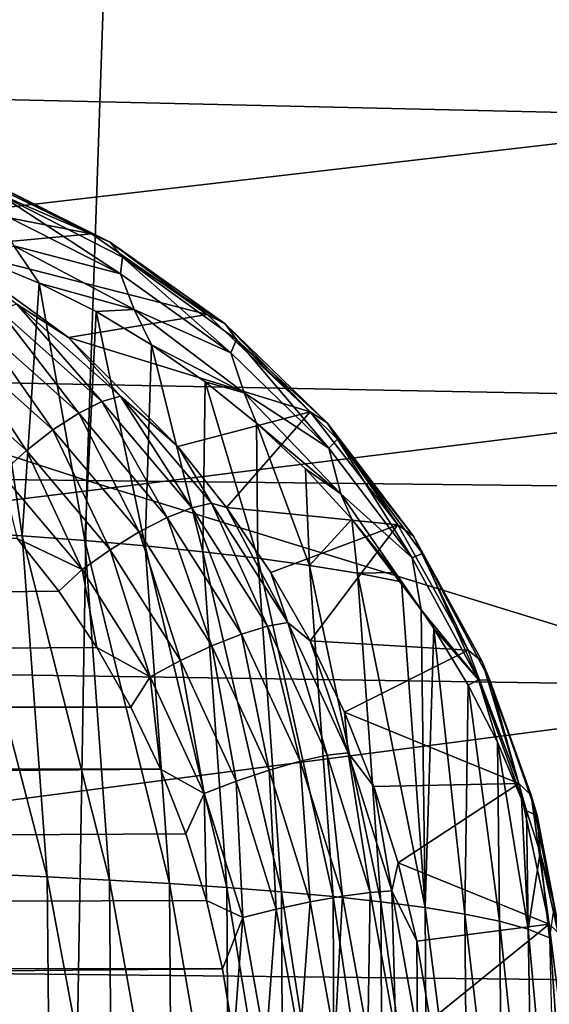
# Model space of a CAD drawing. Header units: metres. Extents: x -27 to 243, y -26 to 26.
# Tile 73 of 88: x 112.65 to 116.11, y 3.72 to 10.15. Entities that reach past the tile are written whole.
import ezdxf

# ---------------------------------------------------------------- set-up
doc = ezdxf.new("R2010")
doc.units = ezdxf.units.M
doc.layers.add('solid_ASS_SW0001', color=7, linetype='CONTINUOUS')

msp = doc.modelspace()

# ---------------------------------------------------------------- linework, layer by layer
at = {"layer": 'solid_ASS_SW0001'}
for points in [[(97.565269, 12.178276, 88.001122), (97.400902, 7.317286, 88.303963), (113.086845, 7.13766, 96.295174)], [(113.250832, 11.879026, 95.993027), (97.565269, 12.178276, 88.001122), (113.086845, 7.13766, 96.295174)], [(113.250832, 11.879026, 95.993027), (113.086845, 7.13766, 96.295174), (128.757599, 6.961535, 104.314804)], [(128.920837, 11.585526, 104.01403), (113.250832, 11.879026, 95.993027), (128.757599, 6.961535, 104.314804)], [(103.739662, 9.830252, 65.260101), (103.311867, 11.647763, 66.047676), (117.231911, 11.283422, 73.652176)], [(103.739662, 9.830252, 65.260101), (117.231911, 11.283422, 73.652176), (117.625931, 9.509789, 72.926857)], [(104.093056, 7.940397, 64.609428), (103.739662, 9.830252, 65.260101), (117.625931, 9.509789, 72.926857)], [(104.093056, 7.940397, 64.609428), (117.625931, 9.509789, 72.926857), (117.950813, 7.671991, 72.32872)], [(111.277512, 9.10604, 150.046555), (113.117317, 8.748946, 147.468323), (112.29953, 9.149256, 147.05542)], [(112.29953, 9.149256, 147.05542), (113.117317, 8.748946, 147.468323), (112.420921, 9.104877, 146.857651)], [(111.277512, 9.10604, 150.046555), (112.160164, 8.659492, 150.420486), (113.117317, 8.748946, 147.468323)], [(113.117317, 8.748946, 147.468323), (113.238564, 8.695327, 147.271194), (112.420921, 9.104877, 146.857651)], [(112.509323, 9.010665, 146.648041), (112.420921, 9.104877, 146.857651), (113.238564, 8.695327, 147.271194)], [(112.509323, 9.010665, 146.648041), (113.238564, 8.695327, 147.271194), (113.319466, 8.597878, 147.059341)], [(112.509323, 9.010665, 146.648041), (113.306908, 8.487391, 146.830795), (112.527519, 8.881701, 146.433075)], [(112.509323, 9.010665, 146.648041), (113.319466, 8.597878, 147.059341), (113.306908, 8.487391, 146.830795)], [(112.527519, 8.881701, 146.433075), (113.306908, 8.487391, 146.830795), (112.611786, 8.671832, 146.302505)], [(112.160164, 8.659492, 150.420486), (113.872009, 8.223828, 147.859772), (113.117317, 8.748946, 147.468323)], [(113.117317, 8.748946, 147.468323), (113.872009, 8.223828, 147.859772), (113.238564, 8.695327, 147.271194)], [(113.872009, 8.223828, 147.859772), (113.989754, 8.161309, 147.662247), (113.238564, 8.695327, 147.271194)], [(113.319466, 8.597878, 147.059341), (113.238564, 8.695327, 147.271194), (113.989754, 8.161309, 147.662247)], [(112.160164, 8.659492, 150.420486), (112.967834, 8.073115, 150.774048), (113.872009, 8.223828, 147.859772)], [(112.629318, 8.291301, 150.781952), (112.967834, 8.073115, 150.774048), (112.160164, 8.659492, 150.420486)], [(112.611786, 8.671832, 146.302505), (112.775963, 8.428329, 146.291275), (112.402763, 8.583052, 146.095398)], [(112.611786, 8.671832, 146.302505), (113.395691, 8.254541, 146.706284), (112.775963, 8.428329, 146.291275)], [(113.306908, 8.487391, 146.830795), (113.395691, 8.254541, 146.706284), (112.611786, 8.671832, 146.302505)], [(112.402763, 8.583052, 146.095398), (112.665283, 6.77775, 145.599823), (112.241776, 6.806443, 145.32869)], [(112.402763, 8.583052, 146.095398), (112.775963, 8.428329, 146.291275), (112.665283, 6.77775, 145.599823)], [(113.319466, 8.597878, 147.059341), (114.02655, 7.973025, 147.208725), (113.306908, 8.487391, 146.830795)], [(113.319466, 8.597878, 147.059341), (113.989754, 8.161309, 147.662247), (114.063965, 8.05958, 147.44899)], [(113.319466, 8.597878, 147.059341), (114.063965, 8.05958, 147.44899), (114.02655, 7.973025, 147.208725)], [(112.775963, 8.428329, 146.291275), (113.074516, 6.746078, 145.876755), (112.665283, 6.77775, 145.599823)], [(112.775963, 8.428329, 146.291275), (113.147179, 8.241637, 146.487595), (113.074516, 6.746078, 145.876755)], [(113.395691, 8.254541, 146.706284), (113.147179, 8.241637, 146.487595), (112.775963, 8.428329, 146.291275)], [(113.306908, 8.487391, 146.830795), (114.02655, 7.973025, 147.208725), (113.395691, 8.254541, 146.706284)], [(112.374893, 8.166759, 151.13623), (113.034821, 7.579, 151.441925), (112.513924, 8.250437, 150.969177)], [(112.513924, 8.250437, 150.969177), (113.185555, 7.65333, 151.280716), (112.629318, 8.291301, 150.781952)], [(113.034821, 7.579, 151.441925), (113.185555, 7.65333, 151.280716), (112.513924, 8.250437, 150.969177)], [(112.629318, 8.291301, 150.781952), (113.307762, 7.6893, 151.096817), (112.967834, 8.073115, 150.774048)], [(113.185555, 7.65333, 151.280716), (113.307762, 7.6893, 151.096817), (112.629318, 8.291301, 150.781952)], [(113.147179, 8.241637, 146.487595), (113.468208, 6.711163, 146.159988), (113.074516, 6.746078, 145.876755)], [(113.395691, 8.254541, 146.706284), (113.509789, 8.02545, 146.682968), (113.147179, 8.241637, 146.487595)], [(113.147179, 8.241637, 146.487595), (113.509789, 8.02545, 146.682968), (113.468208, 6.711163, 146.159988)], [(113.395691, 8.254541, 146.706284), (114.114296, 7.710244, 147.089996), (113.509789, 8.02545, 146.682968)], [(114.02655, 7.973025, 147.208725), (114.114296, 7.710244, 147.089996), (113.395691, 8.254541, 146.706284)], [(112.967834, 8.073115, 150.774048), (114.543907, 7.585805, 148.230911), (113.872009, 8.223828, 147.859772)], [(113.872009, 8.223828, 147.859772), (114.543907, 7.585805, 148.230911), (113.989754, 8.161309, 147.662247)], [(112.221909, 8.043708, 151.267365), (112.865822, 7.469335, 151.565033), (112.374893, 8.166759, 151.13623)], [(112.865822, 7.469335, 151.565033), (113.034821, 7.579, 151.441925), (112.374893, 8.166759, 151.13623)], [(114.543907, 7.585805, 148.230911), (114.65522, 7.515675, 148.032089), (113.989754, 8.161309, 147.662247)], [(114.063965, 8.05958, 147.44899), (113.989754, 8.161309, 147.662247), (114.65522, 7.515675, 148.032089)], [(112.067467, 7.891332, 151.351913), (112.692352, 7.333294, 151.640015), (112.221909, 8.043708, 151.267365)], [(112.692352, 7.333294, 151.640015), (112.865822, 7.469335, 151.565033), (112.221909, 8.043708, 151.267365)], [(112.967834, 8.073115, 150.774048), (113.681976, 7.360468, 151.097168), (114.543907, 7.585805, 148.230911)], [(113.307762, 7.6893, 151.096817), (113.681976, 7.360468, 151.097168), (112.967834, 8.073115, 150.774048)], [(114.063965, 8.05958, 147.44899), (114.666618, 7.349787, 147.56778), (114.02655, 7.973025, 147.208725)], [(114.063965, 8.05958, 147.44899), (114.65522, 7.515675, 148.032089), (114.722481, 7.408441, 147.817993)], [(114.063965, 8.05958, 147.44899), (114.722481, 7.408441, 147.817993), (114.666618, 7.349787, 147.56778)], [(113.509789, 8.02545, 146.682968), (113.844704, 6.67266, 146.450211), (113.468208, 6.711163, 146.159988)], [(113.509789, 8.02545, 146.682968), (113.858902, 7.782423, 146.876938), (113.844704, 6.67266, 146.450211)], [(114.114296, 7.710244, 147.089996), (113.858902, 7.782423, 146.876938), (113.509789, 8.02545, 146.682968)], [(104.368973, 5.992356, 64.101326), (104.093056, 7.940397, 64.609428), (117.950813, 7.671991, 72.32872)], [(114.02655, 7.973025, 147.208725), (114.666618, 7.349787, 147.56778), (114.114296, 7.710244, 147.089996)], [(112.528183, 7.183454, 151.664764), (112.692352, 7.333294, 151.640015), (112.067467, 7.891332, 151.351913)], [(113.858902, 7.782423, 146.876938), (114.202339, 6.630219, 146.748077), (113.844704, 6.67266, 146.450211)], [(113.858902, 7.782423, 146.876938), (114.193489, 7.512302, 147.070724), (114.202339, 6.630219, 146.748077)], [(114.114296, 7.710244, 147.089996), (114.193489, 7.512302, 147.070724), (113.858902, 7.782423, 146.876938)], [(104.368973, 5.992356, 64.101326), (117.950813, 7.671991, 72.32872), (118.20385, 5.782728, 71.862785)], [(113.185555, 7.65333, 151.280716), (113.772949, 6.960748, 151.563446), (113.307762, 7.6893, 151.096817)], [(113.307762, 7.6893, 151.096817), (113.9011, 6.991044, 151.382599), (113.681976, 7.360468, 151.097168)], [(113.772949, 6.960748, 151.563446), (113.9011, 6.991044, 151.382599), (113.307762, 7.6893, 151.096817)], [(114.114296, 7.710244, 147.089996), (114.745033, 7.051791, 147.454239), (114.193489, 7.512302, 147.070724)], [(114.666618, 7.349787, 147.56778), (114.745033, 7.051791, 147.454239), (114.114296, 7.710244, 147.089996)], [(113.034821, 7.579, 151.441925), (113.612007, 6.897255, 151.71933), (113.185555, 7.65333, 151.280716)], [(113.612007, 6.897255, 151.71933), (113.772949, 6.960748, 151.563446), (113.185555, 7.65333, 151.280716)], [(112.865822, 7.469335, 151.565033), (113.429039, 6.803114, 151.835098), (113.034821, 7.579, 151.441925)], [(113.429039, 6.803114, 151.835098), (113.612007, 6.897255, 151.71933), (113.034821, 7.579, 151.441925)], [(113.681976, 7.360468, 151.097168), (113.999046, 6.961644, 151.244415), (114.543907, 7.585805, 148.230911)], [(113.999046, 6.961644, 151.244415), (115.117188, 6.84848, 148.58194), (114.543907, 7.585805, 148.230911)], [(114.543907, 7.585805, 148.230911), (115.117188, 6.84848, 148.58194), (114.65522, 7.515675, 148.032089)], [(112.692352, 7.333294, 151.640015), (113.238976, 6.686014, 151.901321), (112.865822, 7.469335, 151.565033)], [(113.238976, 6.686014, 151.901321), (113.429039, 6.803114, 151.835098), (112.865822, 7.469335, 151.565033)], [(114.193489, 7.512302, 147.070724), (114.539314, 6.583468, 147.054321), (114.202339, 6.630219, 146.748077)], [(114.193489, 7.512302, 147.070724), (114.51313, 7.213503, 147.265869), (114.539314, 6.583468, 147.054321)], [(114.745033, 7.051791, 147.454239), (114.51313, 7.213503, 147.265869), (114.193489, 7.512302, 147.070724)], [(115.117188, 6.84848, 148.58194), (115.218933, 6.774033, 148.380447), (114.65522, 7.515675, 148.032089)], [(114.722481, 7.408441, 147.817993), (114.65522, 7.515675, 148.032089), (115.218933, 6.774033, 148.380447)], [(114.722481, 7.408441, 147.817993), (115.210159, 6.632317, 147.907211), (114.666618, 7.349787, 147.56778)], [(114.722481, 7.408441, 147.817993), (115.218933, 6.774033, 148.380447), (115.278008, 6.660369, 148.165726)], [(114.722481, 7.408441, 147.817993), (115.278008, 6.660369, 148.165726), (115.210159, 6.632317, 147.907211)], [(112.528183, 7.183454, 151.664764), (113.057091, 6.556801, 151.916702), (112.692352, 7.333294, 151.640015)], [(113.057091, 6.556801, 151.916702), (113.238976, 6.686014, 151.901321), (112.692352, 7.333294, 151.640015)], [(113.9011, 6.991044, 151.382599), (113.999046, 6.961644, 151.244415), (113.681976, 7.360468, 151.097168)], [(114.666618, 7.349787, 147.56778), (115.210159, 6.632317, 147.907211), (114.745033, 7.051791, 147.454239)], [(97.400902, 7.317286, 88.303963), (97.319923, 2.448053, 88.453072), (113.00621, 2.38797, 96.443642)], [(113.086845, 7.13766, 96.295174), (97.400902, 7.317286, 88.303963), (113.00621, 2.38797, 96.443642)], [(114.51313, 7.213503, 147.265869), (114.815666, 6.886324, 147.463242), (114.539314, 6.583468, 147.054321)], [(114.745033, 7.051791, 147.454239), (114.815666, 6.886324, 147.463242), (114.51313, 7.213503, 147.265869)], [(112.632919, 6.760365, 151.761749), (113.057091, 6.556801, 151.916702), (112.528183, 7.183454, 151.664764)], [(113.086845, 7.13766, 96.295174), (113.00621, 2.38797, 96.443642), (128.677338, 2.329081, 104.462593)], [(128.757599, 6.961535, 104.314804), (113.086845, 7.13766, 96.295174), (128.677338, 2.329081, 104.462593)], [(114.745033, 7.051791, 147.454239), (115.269363, 6.294321, 147.797577), (114.815666, 6.886324, 147.463242)], [(115.210159, 6.632317, 147.907211), (115.269363, 6.294321, 147.797577), (114.745033, 7.051791, 147.454239)], [(113.612007, 6.897255, 151.71933), (114.096497, 6.134385, 151.961563), (113.772949, 6.960748, 151.563446)], [(113.772949, 6.960748, 151.563446), (114.265991, 6.185748, 151.810333), (113.9011, 6.991044, 151.382599)], [(114.096497, 6.134385, 151.961563), (114.265991, 6.185748, 151.810333), (113.772949, 6.960748, 151.563446)], [(113.9011, 6.991044, 151.382599), (114.399132, 6.209692, 151.632172), (113.999046, 6.961644, 151.244415)], [(114.265991, 6.185748, 151.810333), (114.399132, 6.209692, 151.632172), (113.9011, 6.991044, 151.382599)], [(113.999046, 6.961644, 151.244415), (114.286957, 6.537627, 151.380585), (115.117188, 6.84848, 148.58194)], [(114.399132, 6.209692, 151.632172), (114.286957, 6.537627, 151.380585), (113.999046, 6.961644, 151.244415)], [(113.429039, 6.803114, 151.835098), (113.901833, 6.057618, 152.070892), (113.612007, 6.897255, 151.71933)], [(113.901833, 6.057618, 152.070892), (114.096497, 6.134385, 151.961563), (113.612007, 6.897255, 151.71933)], [(114.815666, 6.886324, 147.463242), (114.85318, 6.531894, 147.369949), (114.539314, 6.583468, 147.054321)], [(114.815666, 6.886324, 147.463242), (115.096336, 6.536606, 147.662888), (114.85318, 6.531894, 147.369949)], [(115.269363, 6.294321, 147.797577), (115.096336, 6.536606, 147.662888), (114.815666, 6.886324, 147.463242)], [(114.286957, 6.537627, 151.380585), (114.544128, 6.090879, 151.5047), (115.117188, 6.84848, 148.58194)], [(114.544128, 6.090879, 151.5047), (115.576591, 6.03022, 148.912933), (115.117188, 6.84848, 148.58194)], [(115.117188, 6.84848, 148.58194), (115.576591, 6.03022, 148.912933), (115.218933, 6.774033, 148.380447)], [(112.632919, 6.760365, 151.761749), (-24.759912, 5.492747, 99.109795), (112.905411, 6.414597, 151.892227)], [(112.827797, 4.548818, 145.109863), (112.241776, 6.806443, 145.32869), (112.665283, 6.77775, 145.599823)], [(112.827797, 4.548818, 145.109863), (112.406532, 4.567987, 144.837753), (112.241776, 6.806443, 145.32869)], [(112.632919, 6.760365, 151.761749), (112.905411, 6.414597, 151.892227), (113.057091, 6.556801, 151.916702)], [(113.23497, 4.527688, 145.387833), (112.665283, 6.77775, 145.599823), (113.074516, 6.746078, 145.876755)], [(113.23497, 4.527688, 145.387833), (112.827797, 4.548818, 145.109863), (112.665283, 6.77775, 145.599823)], [(113.238976, 6.686014, 151.901321), (113.697876, 5.961718, 152.12944), (113.429039, 6.803114, 151.835098)], [(113.697876, 5.961718, 152.12944), (113.901833, 6.057618, 152.070892), (113.429039, 6.803114, 151.835098)], [(115.576591, 6.03022, 148.912933), (115.667137, 5.955272, 148.707932), (115.218933, 6.774033, 148.380447)], [(115.278008, 6.660369, 148.165726), (115.218933, 6.774033, 148.380447), (115.667137, 5.955272, 148.707932)], [(113.626801, 4.504426, 145.672211), (113.074516, 6.746078, 145.876755), (113.468208, 6.711163, 146.159988)], [(113.626801, 4.504426, 145.672211), (113.23497, 4.527688, 145.387833), (113.074516, 6.746078, 145.876755)], [(114.001671, 4.478806, 145.963669), (113.468208, 6.711163, 146.159988), (113.844704, 6.67266, 146.450211)], [(114.001671, 4.478806, 145.963669), (113.626801, 4.504426, 145.672211), (113.468208, 6.711163, 146.159988)], [(113.057091, 6.556801, 151.916702), (113.501144, 5.855592, 152.136581), (113.238976, 6.686014, 151.901321)], [(113.501144, 5.855592, 152.136581), (113.697876, 5.961718, 152.12944), (113.238976, 6.686014, 151.901321)], [(114.357918, 4.450597, 146.262894), (113.844704, 6.67266, 146.450211), (114.202339, 6.630219, 146.748077)], [(114.357918, 4.450597, 146.262894), (114.001671, 4.478806, 145.963669), (113.844704, 6.67266, 146.450211)], [(114.693794, 4.419556, 146.570602), (114.202339, 6.630219, 146.748077), (114.539314, 6.583468, 147.054321)], [(114.693794, 4.419556, 146.570602), (114.357918, 4.450597, 146.262894), (114.202339, 6.630219, 146.748077)], [(115.278008, 6.660369, 148.165726), (115.643784, 5.836803, 148.227844), (115.210159, 6.632317, 147.907211)], [(115.210159, 6.632317, 147.907211), (115.643784, 5.836803, 148.227844), (115.269363, 6.294321, 147.797577)], [(115.278008, 6.660369, 148.165726), (115.667137, 5.955272, 148.707932), (115.71653, 5.833729, 148.493286)], [(115.278008, 6.660369, 148.165726), (115.71653, 5.833729, 148.493286), (115.643784, 5.836803, 148.227844)], [(115.006905, 4.385349, 146.887833), (114.539314, 6.583468, 147.054321), (114.85318, 6.531894, 147.369949)], [(115.006905, 4.385349, 146.887833), (114.693794, 4.419556, 146.570602), (114.539314, 6.583468, 147.054321)], [(112.905411, 6.414597, 151.892227), (113.152878, 6.046562, 152.01326), (113.057091, 6.556801, 151.916702)], [(113.152878, 6.046562, 152.01326), (113.501144, 5.855592, 152.136581), (113.057091, 6.556801, 151.916702)], [(114.399132, 6.209692, 151.632172), (114.544128, 6.090879, 151.5047), (114.286957, 6.537627, 151.380585)], [(115.096336, 6.536606, 147.662888), (115.141373, 6.47572, 147.69693), (114.85318, 6.531894, 147.369949)], [(115.294525, 4.3476, 147.215683), (114.85318, 6.531894, 147.369949), (115.141373, 6.47572, 147.69693)], [(115.294525, 4.3476, 147.215683), (115.006905, 4.385349, 146.887833), (114.85318, 6.531894, 147.369949)], [(115.269363, 6.294321, 147.797577), (115.141373, 6.47572, 147.69693), (115.096336, 6.536606, 147.662888)], [(115.294525, 4.3476, 147.215683), (115.141373, 6.47572, 147.69693), (115.269363, 6.294321, 147.797577)], [(112.905411, 6.414597, 151.892227), (-24.759912, 5.492747, 99.109795), (113.152878, 6.046562, 152.01326)], [(115.350777, 6.172022, 147.865112), (115.294525, 4.3476, 147.215683), (115.269363, 6.294321, 147.797577)], [(115.643784, 5.836803, 148.227844), (115.350777, 6.172022, 147.865112), (115.269363, 6.294321, 147.797577)], [(114.096497, 6.134385, 151.961563), (114.480057, 5.304607, 152.162506), (114.265991, 6.185748, 151.810333)], [(114.265991, 6.185748, 151.810333), (114.656311, 5.342765, 152.015152), (114.399132, 6.209692, 151.632172)], [(114.480057, 5.304607, 152.162506), (114.656311, 5.342765, 152.015152), (114.265991, 6.185748, 151.810333)], [(114.399132, 6.209692, 151.632172), (114.793396, 5.359794, 151.839203), (114.544128, 6.090879, 151.5047)], [(114.656311, 5.342765, 152.015152), (114.793396, 5.359794, 151.839203), (114.399132, 6.209692, 151.632172)], [(113.901833, 6.057618, 152.070892), (114.276131, 5.246753, 152.266495), (114.096497, 6.134385, 151.961563)], [(114.276131, 5.246753, 152.266495), (114.480057, 5.304607, 152.162506), (114.096497, 6.134385, 151.961563)], [(115.350777, 6.172022, 147.865112), (115.553925, 4.305926, 147.555313), (115.294525, 4.3476, 147.215683)], [(115.350777, 6.172022, 147.865112), (115.575447, 5.800142, 148.070419), (115.553925, 4.305926, 147.555313)], [(115.643784, 5.836803, 148.227844), (115.575447, 5.800142, 148.070419), (115.350777, 6.172022, 147.865112)], [(113.697876, 5.961718, 152.12944), (114.061195, 5.17393, 152.318634), (113.901833, 6.057618, 152.070892)], [(114.061195, 5.17393, 152.318634), (114.276131, 5.246753, 152.266495), (113.901833, 6.057618, 152.070892)], [(114.544128, 6.090879, 151.5047), (114.769218, 5.623899, 151.615845), (115.576591, 6.03022, 148.912933)], [(114.793396, 5.359794, 151.839203), (114.769218, 5.623899, 151.615845), (114.544128, 6.090879, 151.5047)], [(113.152878, 6.046562, 152.01326), (-24.759912, 5.492747, 99.109795), (113.373932, 5.658437, 152.123917)], [(104.565147, 4.000896, 63.74004), (104.368973, 5.992356, 64.101326), (118.20385, 5.782728, 71.862785)], [(113.152878, 6.046562, 152.01326), (113.373932, 5.658437, 152.123917), (113.501144, 5.855592, 152.136581)], [(114.769218, 5.623899, 151.615845), (115.906715, 5.159209, 149.227463), (115.576591, 6.03022, 148.912933)], [(115.576591, 6.03022, 148.912933), (115.906715, 5.159209, 149.227463), (115.667137, 5.955272, 148.707932)], [(113.501144, 5.855592, 152.136581), (113.852737, 5.092936, 152.318924), (113.697876, 5.961718, 152.12944)], [(113.852737, 5.092936, 152.318924), (114.061195, 5.17393, 152.318634), (113.697876, 5.961718, 152.12944)], [(115.906715, 5.159209, 149.227463), (115.987625, 5.081754, 149.020508), (115.667137, 5.955272, 148.707932)], [(115.71653, 5.833729, 148.493286), (115.667137, 5.955272, 148.707932), (115.987625, 5.081754, 149.020508)], [(113.373932, 5.658437, 152.123917), (113.56752, 5.252032, 152.223404), (113.501144, 5.855592, 152.136581)], [(113.56752, 5.252032, 152.223404), (113.852737, 5.092936, 152.318924), (113.501144, 5.855592, 152.136581)], [(115.575447, 5.800142, 148.070419), (115.78054, 4.259695, 147.90863), (115.553925, 4.305926, 147.555313)], [(115.643784, 5.836803, 148.227844), (115.767319, 5.427772, 148.278427), (115.575447, 5.800142, 148.070419)], [(115.575447, 5.800142, 148.070419), (115.767319, 5.427772, 148.278427), (115.78054, 4.259695, 147.90863)], [(115.643784, 5.836803, 148.227844), (115.955421, 4.97967, 148.536057), (115.767319, 5.427772, 148.278427)], [(115.71653, 5.833729, 148.493286), (115.955421, 4.97967, 148.536057), (115.643784, 5.836803, 148.227844)], [(115.71653, 5.833729, 148.493286), (116.025269, 4.950022, 148.807327), (115.955421, 4.97967, 148.536057)], [(115.71653, 5.833729, 148.493286), (115.987625, 5.081754, 149.020508), (116.025269, 4.950022, 148.807327)], [(104.565147, 4.000896, 63.74004), (118.20385, 5.782728, 71.862785), (118.383057, 3.855251, 71.53273)], [(113.373932, 5.658437, 152.123917), (-24.759912, 5.492747, 99.109795), (113.56752, 5.252032, 152.223404)], [(114.769218, 5.623899, 151.615845), (114.960976, 5.139465, 151.713165), (115.906715, 5.159209, 149.227463)], [(114.793396, 5.359794, 151.839203), (114.960976, 5.139465, 151.713165), (114.769218, 5.623899, 151.615845)], [(113.56752, 5.252032, 152.223404), (-24.759912, 5.492747, 99.109795), (-25.020954, 4.135233, 99.083763)], [(115.767319, 5.427772, 148.278427), (115.967026, 4.207885, 148.278671), (115.78054, 4.259695, 147.90863)], [(115.767319, 5.427772, 148.278427), (115.924408, 5.061888, 148.488022), (115.967026, 4.207885, 148.278671)], [(115.767319, 5.427772, 148.278427), (115.955421, 4.97967, 148.536057), (115.924408, 5.061888, 148.488022)], [(114.480057, 5.304607, 152.162506), (114.756149, 4.42346, 152.317032), (114.656311, 5.342765, 152.015152)], [(114.656311, 5.342765, 152.015152), (114.937279, 4.447578, 152.172653), (114.793396, 5.359794, 151.839203)], [(114.756149, 4.42346, 152.317032), (114.937279, 4.447578, 152.172653), (114.656311, 5.342765, 152.015152)], [(114.793396, 5.359794, 151.839203), (115.077202, 4.457253, 151.998383), (114.960976, 5.139465, 151.713165)], [(114.937279, 4.447578, 152.172653), (115.077202, 4.457253, 151.998383), (114.793396, 5.359794, 151.839203)], [(114.276131, 5.246753, 152.266495), (114.54557, 4.385715, 152.416901), (114.480057, 5.304607, 152.162506)], [(114.54557, 4.385715, 152.416901), (114.756149, 4.42346, 152.317032), (114.480057, 5.304607, 152.162506)], [(113.56752, 5.252032, 152.223404), (-25.020954, 4.135233, 99.083763), (113.732574, 4.829479, 152.310944)], [(113.56752, 5.252032, 152.223404), (113.732574, 4.829479, 152.310944), (113.852737, 5.092936, 152.318924)], [(114.061195, 5.17393, 152.318634), (114.322723, 4.337426, 152.464142), (114.276131, 5.246753, 152.266495)], [(114.322723, 4.337426, 152.464142), (114.54557, 4.385715, 152.416901), (114.276131, 5.246753, 152.266495)], [(113.852737, 5.092936, 152.318924), (114.105827, 4.283148, 152.459152), (114.061195, 5.17393, 152.318634)], [(114.105827, 4.283148, 152.459152), (114.322723, 4.337426, 152.464142), (114.061195, 5.17393, 152.318634)], [(114.960976, 5.139465, 151.713165), (115.11837, 4.640441, 151.795944), (115.906715, 5.159209, 149.227463)], [(115.11837, 4.640441, 151.795944), (116.104576, 4.240801, 149.538635), (115.906715, 5.159209, 149.227463)], [(115.906715, 5.159209, 149.227463), (116.104576, 4.240801, 149.538635), (115.987625, 5.081754, 149.020508)], [(113.732574, 4.829479, 152.310944), (113.867958, 4.393535, 152.385727), (113.852737, 5.092936, 152.318924)], [(113.867958, 4.393535, 152.385727), (114.105827, 4.283148, 152.459152), (113.852737, 5.092936, 152.318924)], [(115.077202, 4.457253, 151.998383), (115.11837, 4.640441, 151.795944), (114.960976, 5.139465, 151.713165)], [(115.924408, 5.061888, 148.488022), (115.955421, 4.97967, 148.536057), (115.967026, 4.207885, 148.278671)], [(116.104576, 4.240801, 149.538635), (116.173767, 4.175333, 149.325134), (115.987625, 5.081754, 149.020508)], [(116.025269, 4.950022, 148.807327), (115.987625, 5.081754, 149.020508), (116.173767, 4.175333, 149.325134)], [(115.955421, 4.97967, 148.536057), (116.046677, 4.707767, 148.697647), (115.967026, 4.207885, 148.278671)], [(116.025269, 4.950022, 148.807327), (116.046677, 4.707767, 148.697647), (115.955421, 4.97967, 148.536057)], [(116.025269, 4.950022, 148.807327), (116.196251, 4.034247, 149.113373), (116.046677, 4.707767, 148.697647)], [(116.025269, 4.950022, 148.807327), (116.173767, 4.175333, 149.325134), (116.196251, 4.034247, 149.113373)], [(113.732574, 4.829479, 152.310944), (-25.020954, 4.135233, 99.083763), (113.867958, 4.393535, 152.385727)], [(116.046677, 4.707767, 148.697647), (116.105789, 4.149441, 148.66864), (115.967026, 4.207885, 148.278671)], [(116.046677, 4.707767, 148.697647), (116.13633, 4.365766, 148.906372), (116.105789, 4.149441, 148.66864)], [(116.196251, 4.034247, 149.113373), (116.13633, 4.365766, 148.906372), (116.046677, 4.707767, 148.697647)], [(115.077202, 4.457253, 151.998383), (115.240616, 4.12962, 151.863571), (115.11837, 4.640441, 151.795944)], [(115.11837, 4.640441, 151.795944), (115.240616, 4.12962, 151.863571), (116.104576, 4.240801, 149.538635)], [(112.850159, 2.284247, 144.764908), (112.406532, 4.567987, 144.837753), (112.827797, 4.548818, 145.109863)], [(112.850159, 2.284247, 144.764908), (112.433861, 2.293536, 144.496979), (112.406532, 4.567987, 144.837753)], [(113.253052, 2.274027, 145.038513), (112.827797, 4.548818, 145.109863), (113.23497, 4.527688, 145.387833)], [(113.253052, 2.274027, 145.038513), (112.850159, 2.284247, 144.764908), (112.827797, 4.548818, 145.109863)], [(113.641418, 2.262798, 145.318268), (113.23497, 4.527688, 145.387833), (113.626801, 4.504426, 145.672211)], [(113.641418, 2.262798, 145.318268), (113.253052, 2.274027, 145.038513), (113.23497, 4.527688, 145.387833)], [(114.013779, 2.250458, 145.604797), (113.626801, 4.504426, 145.672211), (114.001671, 4.478806, 145.963669)], [(114.013779, 2.250458, 145.604797), (113.641418, 2.262798, 145.318268), (113.626801, 4.504426, 145.672211)], [(114.368546, 2.236896, 145.898788), (114.001671, 4.478806, 145.963669), (114.357918, 4.450597, 146.262894)], [(114.368546, 2.236896, 145.898788), (114.013779, 2.250458, 145.604797), (114.001671, 4.478806, 145.963669)], [(114.704094, 2.222, 146.200912), (114.357918, 4.450597, 146.262894), (114.693794, 4.419556, 146.570602)], [(114.704094, 2.222, 146.200912), (114.368546, 2.236896, 145.898788), (114.357918, 4.450597, 146.262894)], [(114.756149, 4.42346, 152.317032), (114.920036, 3.507146, 152.421143), (114.937279, 4.447578, 152.172653)], [(114.920036, 3.507146, 152.421143), (115.104057, 3.516643, 152.278732), (114.937279, 4.447578, 152.172653)], [(114.937279, 4.447578, 152.172653), (115.104057, 3.516643, 152.278732), (115.077202, 4.457253, 151.998383)], [(115.077202, 4.457253, 151.998383), (115.245682, 3.518659, 152.105576), (115.240616, 4.12962, 151.863571)], [(115.104057, 3.516643, 152.278732), (115.245682, 3.518659, 152.105576), (115.077202, 4.457253, 151.998383)], [(113.867958, 4.393535, 152.385727), (-25.020954, 4.135233, 99.083763), (113.972702, 3.947464, 152.447037)], [(113.867958, 4.393535, 152.385727), (113.972702, 3.947464, 152.447037), (114.105827, 4.283148, 152.459152)], [(114.322723, 4.337426, 152.464142), (114.477959, 3.467596, 152.562225), (114.54557, 4.385715, 152.416901)], [(114.477959, 3.467596, 152.562225), (114.705498, 3.490339, 152.51828), (114.54557, 4.385715, 152.416901)], [(114.54557, 4.385715, 152.416901), (114.705498, 3.490339, 152.51828), (114.756149, 4.42346, 152.317032)], [(115.018356, 2.205626, 146.512054), (114.693794, 4.419556, 146.570602), (115.006905, 4.385349, 146.887833)], [(115.018356, 2.205626, 146.512054), (114.704094, 2.222, 146.200912), (114.693794, 4.419556, 146.570602)], [(114.705498, 3.490339, 152.51828), (114.920036, 3.507146, 152.421143), (114.756149, 4.42346, 152.317032)], [(115.308769, 2.187596, 146.833313), (115.006905, 4.385349, 146.887833), (115.294525, 4.3476, 147.215683)], [(115.308769, 2.187596, 146.833313), (115.018356, 2.205626, 146.512054), (115.006905, 4.385349, 146.887833)], [(114.105827, 4.283148, 152.459152), (114.25605, 3.441137, 152.553696), (114.322723, 4.337426, 152.464142)], [(114.25605, 3.441137, 152.553696), (114.477959, 3.467596, 152.562225), (114.322723, 4.337426, 152.464142)], [(115.572731, 2.16773, 147.165756), (115.294525, 4.3476, 147.215683), (115.553925, 4.305926, 147.555313)], [(115.572731, 2.16773, 147.165756), (115.308769, 2.187596, 146.833313), (115.294525, 4.3476, 147.215683)], [(113.972702, 3.947464, 152.447037), (114.046211, 3.494796, 152.49437), (114.105827, 4.283148, 152.459152)], [(114.046211, 3.494796, 152.49437), (114.25605, 3.441137, 152.553696), (114.105827, 4.283148, 152.459152)], [(115.8069, 2.145794, 147.510818), (115.553925, 4.305926, 147.555313), (115.78054, 4.259695, 147.90863)], [(115.8069, 2.145794, 147.510818), (115.572731, 2.16773, 147.165756), (115.553925, 4.305926, 147.555313)], [(116.004784, 2.121339, 147.871246), (115.78054, 4.259695, 147.90863), (115.967026, 4.207885, 148.278671)], [(116.004784, 2.121339, 147.871246), (115.8069, 2.145794, 147.510818), (115.78054, 4.259695, 147.90863)], [(115.240616, 4.12962, 151.863571), (115.32711, 3.609752, 151.915573), (116.104576, 4.240801, 149.538635)], [(115.32711, 3.609752, 151.915573), (116.167099, 3.329029, 149.830429), (116.104576, 4.240801, 149.538635)], [(116.159119, 2.093861, 148.250107), (115.967026, 4.207885, 148.278671), (116.105789, 4.149441, 148.66864)], [(116.159119, 2.093861, 148.250107), (116.004784, 2.121339, 147.871246), (115.967026, 4.207885, 148.278671)], [(116.104576, 4.240801, 149.538635), (116.228264, 3.247742, 149.619095), (116.173767, 4.175333, 149.325134)], [(116.104576, 4.240801, 149.538635), (116.167099, 3.329029, 149.830429), (116.228264, 3.247742, 149.619095)], [(113.972702, 3.947464, 152.447037), (-25.020954, 4.135233, 99.083763), (-25.208183, 2.763942, 99.065544)], [(115.245682, 3.518659, 152.105576), (115.32711, 3.609752, 151.915573), (115.240616, 4.12962, 151.863571)], [(104.680107, 1.98109, 63.528275), (104.565147, 4.000896, 63.74004), (118.383057, 3.855251, 71.53273)], [(113.972702, 3.947464, 152.447037), (-25.208183, 2.763942, 99.065544), (114.046211, 3.494796, 152.49437)], [(104.680107, 1.98109, 63.528275), (118.383057, 3.855251, 71.53273), (118.487228, 1.903044, 71.340828)]]:
    msp.add_3dface(points, dxfattribs=at)

doc.saveas('drawing.dxf')
